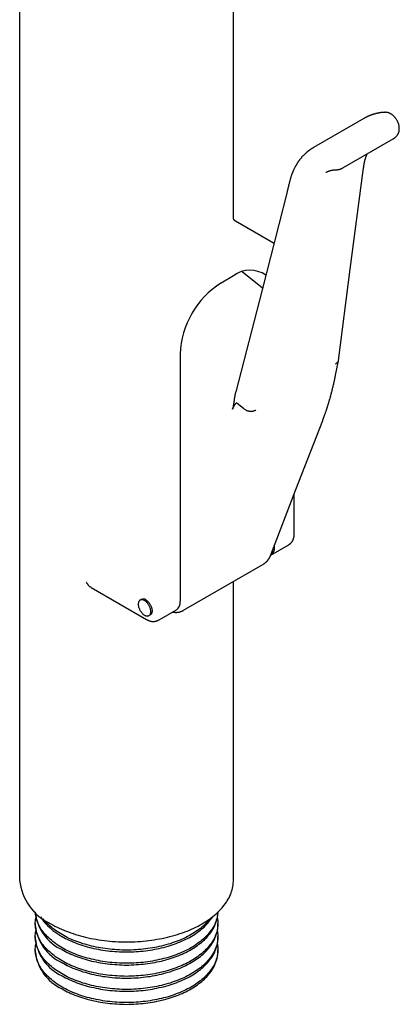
# Model space of a CAD drawing. Header units: millimetres. Extents: x 8 to 983, y 12 to 718.
# Tile 17 of 33: x 918 to 961, y 155 to 265. Entities that reach past the tile are written whole.
import ezdxf

# ---------------------------------------------------------------- set-up
doc = ezdxf.new("R2010")
doc.units = ezdxf.units.MM

msp = doc.modelspace()

# ---------------------------------------------------------------- linework, layer by layer
at = {"color": 7, "linetype": 'Continuous', "lineweight": 30}
for p, q in [((942.43, 243.09), (942.43, 329.58)), ((918.43, 318.69), (918.43, 168.8)), ((957.08, 254.21), (951.42, 250.94)), ((957.09, 254.21), (957.08, 254.2)), ((954.72, 248.67), (960.38, 251.93)), ((951.42, 250.94), (951.42, 250.94)), ((946.92, 240.23), (942.67, 242.69)), ((946.98, 240.2), (946.92, 240.23)), ((942.45, 236.57), (941.04, 235.76)), ((945.69, 235.18), (943.43, 237.02)), ((936.44, 227.8), (936.44, 200.03)), ((953.9, 225.43), (954.22, 227.05)), ((943.56, 221.68), (942.87, 222.25)), ((949.26, 207.59), (949.26, 212.08)), ((946.64, 205.24), (948.58, 206.36)), ((947.05, 206.16), (947.05, 206.35)), ((936.84, 199.06), (945.75, 204.21)), ((942.43, 168.8), (942.43, 202.29)), ((926.47, 201.61), (932.69, 198.02)), ((932.09, 200.28), (931.95, 200.19)), ((934.08, 198), (936.03, 199.12)), ((932.95, 198.46), (933.09, 198.54)), ((920.18, 163.93), (920.18, 163.73)), ((940.68, 163.73), (940.68, 163.93)), ((920.18, 162.46), (920.18, 162.26)), ((940.68, 162.26), (940.68, 162.46)), ((920.18, 160.99), (920.18, 160.79)), ((940.68, 160.79), (940.68, 160.99))]:
    msp.add_line(p, q, dxfattribs=at)
at = {"color": 7, "linetype": 'Continuous', "lineweight": 30, "flags": 128}
for points in [[(954.22, 227.07), (955.56, 237.33), (957.01, 248.39)], [(948.46, 245.97), (945.65, 235), (942.71, 223.54)], [(946.64, 205.29), (949.46, 212.59), (952.46, 220.36)], [(933.16, 198.92), (933.16, 198.99), (933.15, 199.05), (933.14, 199.12), (933.13, 199.2), (933.11, 199.27), (933.08, 199.34), (933.05, 199.41), (933.02, 199.48), (932.99, 199.56), (932.95, 199.63), (932.91, 199.69), (932.86, 199.76), (932.82, 199.82), (932.77, 199.88), (932.71, 199.94), (932.66, 199.99), (932.61, 200.04), (932.55, 200.08), (932.5, 200.12), (932.44, 200.15), (932.38, 200.18), (932.33, 200.2), (932.27, 200.22), (932.22, 200.23), (932.17, 200.24), (932.12, 200.24), (932.07, 200.23), (932.02, 200.22), (931.98, 200.21), (931.94, 200.18), (931.9, 200.16), (931.87, 200.12), (931.84, 200.09), (931.81, 200.04), (931.79, 200), (931.77, 199.94), (931.76, 199.89), (931.75, 199.83), (931.75, 199.77), (931.75, 199.7), (931.75, 199.64), (931.76, 199.57), (931.77, 199.5), (931.79, 199.42), (931.81, 199.35), (931.84, 199.28), (931.87, 199.21), (931.9, 199.14), (931.94, 199.06), (931.98, 199), (932.02, 198.93), (932.07, 198.87), (932.12, 198.8), (932.17, 198.75), (932.22, 198.69), (932.27, 198.64), (932.33, 198.6), (932.38, 198.56), (932.44, 198.52), (932.5, 198.49), (932.55, 198.46), (932.61, 198.44), (932.66, 198.43), (932.71, 198.42), (932.77, 198.41), (932.82, 198.42), (932.86, 198.43), (932.91, 198.44), (932.95, 198.46), (932.99, 198.48), (933.02, 198.51), (933.05, 198.55), (933.08, 198.59), (933.11, 198.64), (933.13, 198.68), (933.14, 198.74), (933.15, 198.8), (933.16, 198.86), (933.16, 198.92)], [(932.59, 200.23), (932.65, 200.19), (932.71, 200.15), (932.76, 200.11), (932.82, 200.06), (932.87, 200), (932.92, 199.95), (932.97, 199.89), (933.02, 199.82), (933.06, 199.76), (933.1, 199.69), (933.14, 199.62), (933.17, 199.55), (933.2, 199.48), (933.23, 199.4), (933.25, 199.33), (933.27, 199.26), (933.29, 199.19), (933.3, 199.12), (933.3, 199.05), (933.3, 198.98), (933.3, 198.92), (933.29, 198.86), (933.28, 198.81), (933.26, 198.75), (933.24, 198.71), (933.22, 198.66), (933.19, 198.62), (933.16, 198.59), (933.12, 198.56), (933.09, 198.54)], [(921.95, 163.9), (922.17, 163.78), (922.4, 163.65), (922.64, 163.53), (922.88, 163.42), (923.13, 163.3), (923.38, 163.2), (923.64, 163.09), (923.9, 162.99), (924.16, 162.89), (924.43, 162.8), (924.71, 162.71), (924.99, 162.63), (925.27, 162.55), (925.55, 162.47), (925.84, 162.4), (926.13, 162.33), (926.43, 162.27), (926.72, 162.21), (927.02, 162.16), (927.33, 162.11), (927.63, 162.06), (927.94, 162.02), (928.25, 161.99), (928.56, 161.96), (928.87, 161.93), (929.18, 161.91), (929.49, 161.89), (929.81, 161.88), (930.12, 161.88), (930.43, 161.87), (930.75, 161.88), (931.06, 161.88), (931.37, 161.89), (931.69, 161.91), (932, 161.93), (932.31, 161.96), (932.62, 161.99), (932.93, 162.02), (933.23, 162.06), (933.54, 162.11), (933.84, 162.16), (934.14, 162.21), (934.44, 162.27), (934.73, 162.33), (935.03, 162.4), (935.31, 162.47), (935.6, 162.55), (935.88, 162.63), (936.16, 162.71), (936.43, 162.8), (936.7, 162.89), (936.97, 162.99), (937.23, 163.09), (937.49, 163.2), (937.74, 163.3), (937.98, 163.42), (938.23, 163.53), (938.46, 163.65), (938.69, 163.78), (938.92, 163.9), (939.14, 164.03), (939.35, 164.16), (939.56, 164.3), (939.76, 164.44), (939.95, 164.58), (940.14, 164.73), (940.32, 164.88), (940.5, 165.03), (940.66, 165.18), (940.83, 165.34), (940.98, 165.49), (941.13, 165.66), (941.26, 165.82), (941.4, 165.98), (941.52, 166.15), (941.64, 166.32), (941.74, 166.49), (941.85, 166.66), (941.94, 166.83), (942.02, 167.01), (942.1, 167.18), (942.17, 167.36), (942.23, 167.54), (942.29, 167.72), (942.33, 167.9), (942.37, 168.08), (942.4, 168.26), (942.42, 168.44), (942.43, 168.62), (942.43, 168.8)], [(940.62, 164.57), (940.63, 164.55), (940.65, 164.4), (940.67, 164.24), (940.68, 164.09), (940.68, 163.93), (940.68, 163.78), (940.67, 163.62), (940.65, 163.47), (940.63, 163.31), (940.6, 163.16), (940.56, 163.01), (940.51, 162.85), (940.46, 162.7), (940.4, 162.55), (940.33, 162.4), (940.26, 162.25), (940.18, 162.1), (940.1, 161.96), (940, 161.81), (939.9, 161.67), (939.8, 161.53), (939.68, 161.38), (939.57, 161.25), (939.44, 161.11), (939.31, 160.97), (939.17, 160.84), (939.03, 160.71), (938.88, 160.58), (938.73, 160.45), (938.56, 160.33), (938.4, 160.21), (938.23, 160.09), (938.05, 159.97), (937.87, 159.86), (937.68, 159.75), (937.49, 159.64), (937.29, 159.53), (937.09, 159.43), (936.88, 159.33), (936.67, 159.24), (936.46, 159.15), (936.24, 159.06), (936.02, 158.97), (935.79, 158.89), (935.56, 158.81), (935.32, 158.73), (935.09, 158.66), (934.85, 158.59), (934.6, 158.53), (934.36, 158.47), (934.11, 158.41), (933.85, 158.35), (933.6, 158.3), (933.34, 158.26), (933.09, 158.22), (932.83, 158.18), (932.56, 158.14), (932.3, 158.11), (932.04, 158.09), (931.77, 158.07), (931.5, 158.05), (931.24, 158.03), (930.97, 158.02), (930.7, 158.02), (930.43, 158.01), (930.16, 158.02), (929.9, 158.02), (929.63, 158.03), (929.36, 158.05), (929.1, 158.07), (928.83, 158.09), (928.57, 158.11), (928.3, 158.14), (928.04, 158.18), (927.78, 158.22), (927.52, 158.26), (927.27, 158.3), (927.01, 158.35), (926.76, 158.41), (926.51, 158.47), (926.26, 158.53), (926.02, 158.59), (925.78, 158.66), (925.54, 158.73), (925.31, 158.81), (925.08, 158.89), (924.85, 158.97), (924.63, 159.06), (924.41, 159.15), (924.19, 159.24), (923.98, 159.33), (923.78, 159.43), (923.57, 159.53), (923.38, 159.64), (923.19, 159.75), (923, 159.86), (922.82, 159.97), (922.64, 160.09), (922.47, 160.21), (922.3, 160.33), (922.14, 160.45), (921.99, 160.58), (921.84, 160.71), (921.69, 160.84), (921.56, 160.97), (921.43, 161.11), (921.3, 161.25), (921.18, 161.38), (921.07, 161.53), (920.96, 161.67), (920.86, 161.81), (920.77, 161.96), (920.68, 162.1), (920.61, 162.25), (920.53, 162.4), (920.47, 162.55), (920.41, 162.7), (920.35, 162.85), (920.31, 163.01), (920.27, 163.16), (920.24, 163.31), (920.21, 163.47), (920.2, 163.62), (920.19, 163.78), (920.18, 163.93), (920.19, 164.09), (920.2, 164.24), (920.21, 164.4), (920.24, 164.55), (920.24, 164.57)], [(940.68, 165.19), (940.67, 165.09), (940.65, 164.94), (940.63, 164.78), (940.6, 164.63), (940.56, 164.48), (940.51, 164.32), (940.46, 164.17), (940.4, 164.02), (940.33, 163.87), (940.26, 163.72), (940.18, 163.57), (940.1, 163.43), (940, 163.28), (939.9, 163.14), (939.8, 163), (939.68, 162.85), (939.57, 162.72), (939.44, 162.58), (939.31, 162.44), (939.17, 162.31), (939.03, 162.18), (938.88, 162.05), (938.73, 161.92), (938.56, 161.8), (938.4, 161.68), (938.23, 161.56), (938.05, 161.44), (937.87, 161.33), (937.68, 161.22), (937.49, 161.11), (937.29, 161), (937.09, 160.9), (936.88, 160.8), (936.67, 160.71), (936.46, 160.61), (936.24, 160.53), (936.02, 160.44), (935.79, 160.36), (935.56, 160.28), (935.32, 160.2), (935.09, 160.13), (934.85, 160.06), (934.6, 160), (934.36, 159.94), (934.11, 159.88), (933.85, 159.82), (933.6, 159.77), (933.34, 159.73), (933.09, 159.69), (932.83, 159.65), (932.56, 159.61), (932.3, 159.58), (932.04, 159.56), (931.77, 159.54), (931.5, 159.52), (931.24, 159.5), (930.97, 159.49), (930.7, 159.49), (930.43, 159.48), (930.16, 159.49), (929.9, 159.49), (929.63, 159.5), (929.36, 159.52), (929.1, 159.54), (928.83, 159.56), (928.57, 159.58), (928.3, 159.61), (928.04, 159.65), (927.78, 159.69), (927.52, 159.73), (927.27, 159.77), (927.01, 159.82), (926.76, 159.88), (926.51, 159.94), (926.26, 160), (926.02, 160.06), (925.78, 160.13), (925.54, 160.2), (925.31, 160.28), (925.08, 160.36), (924.85, 160.44), (924.63, 160.53), (924.41, 160.61), (924.19, 160.71), (923.98, 160.8), (923.78, 160.9), (923.57, 161), (923.38, 161.11), (923.19, 161.22), (923, 161.33), (922.82, 161.44), (922.64, 161.56), (922.47, 161.68), (922.3, 161.8), (922.14, 161.92), (921.99, 162.05), (921.84, 162.18), (921.69, 162.31), (921.56, 162.44), (921.43, 162.58), (921.3, 162.72), (921.18, 162.85), (921.07, 163), (920.96, 163.14), (920.86, 163.28), (920.77, 163.43), (920.68, 163.57), (920.61, 163.72), (920.53, 163.87), (920.47, 164.02), (920.41, 164.17), (920.35, 164.32), (920.31, 164.48), (920.27, 164.63), (920.24, 164.78), (920.21, 164.94), (920.2, 165.09), (920.19, 165.19)], [(923.19, 161.02), (923.38, 160.91), (923.57, 160.8), (923.78, 160.7), (923.98, 160.6), (924.19, 160.51), (924.41, 160.41), (924.63, 160.32), (924.85, 160.24), (925.08, 160.15), (925.31, 160.08), (925.54, 160), (925.78, 159.93), (926.02, 159.86), (926.26, 159.79), (926.51, 159.73), (926.76, 159.68), (927.01, 159.62), (927.27, 159.57), (927.52, 159.53), (927.78, 159.48), (928.04, 159.45), (928.3, 159.41), (928.57, 159.38), (928.83, 159.36), (929.1, 159.33), (929.36, 159.32), (929.63, 159.3), (929.9, 159.29), (930.16, 159.28), (930.43, 159.28), (930.7, 159.28), (930.97, 159.29), (931.24, 159.3), (931.5, 159.32), (931.77, 159.33), (932.04, 159.36), (932.3, 159.38), (932.56, 159.41), (932.83, 159.45), (933.09, 159.48), (933.34, 159.53), (933.6, 159.57), (933.85, 159.62), (934.11, 159.68), (934.36, 159.73), (934.6, 159.79), (934.85, 159.86), (935.09, 159.93), (935.32, 160), (935.56, 160.08), (935.79, 160.15), (936.02, 160.24), (936.24, 160.32), (936.46, 160.41), (936.67, 160.51), (936.88, 160.6), (937.09, 160.7), (937.29, 160.8), (937.49, 160.91), (937.68, 161.02), (937.87, 161.13), (938.05, 161.24), (938.23, 161.36), (938.4, 161.48), (938.56, 161.6), (938.73, 161.72), (938.88, 161.85), (939.03, 161.98), (939.17, 162.11), (939.31, 162.24), (939.44, 162.38), (939.57, 162.51), (939.68, 162.65), (939.8, 162.79), (939.9, 162.94), (940, 163.08), (940.1, 163.22), (940.18, 163.37), (940.26, 163.52), (940.33, 163.67), (940.4, 163.82), (940.46, 163.97), (940.51, 164.12), (940.56, 164.27), (940.6, 164.43), (940.63, 164.58), (940.65, 164.74), (940.67, 164.89), (940.68, 165.05), (940.68, 165.2)], [(923.19, 162.49), (923.38, 162.38), (923.57, 162.27), (923.78, 162.17), (923.98, 162.07), (924.19, 161.98), (924.41, 161.88), (924.63, 161.79), (924.85, 161.71), (925.08, 161.62), (925.31, 161.55), (925.54, 161.47), (925.78, 161.4), (926.02, 161.33), (926.26, 161.26), (926.51, 161.2), (926.76, 161.15), (927.01, 161.09), (927.27, 161.04), (927.52, 161), (927.78, 160.95), (928.04, 160.92), (928.3, 160.88), (928.57, 160.85), (928.83, 160.83), (929.1, 160.8), (929.36, 160.79), (929.63, 160.77), (929.9, 160.76), (930.16, 160.75), (930.43, 160.75), (930.7, 160.75), (930.97, 160.76), (931.24, 160.77), (931.5, 160.79), (931.77, 160.8), (932.04, 160.83), (932.3, 160.85), (932.56, 160.88), (932.83, 160.92), (933.09, 160.95), (933.34, 161), (933.6, 161.04), (933.85, 161.09), (934.11, 161.15), (934.36, 161.2), (934.6, 161.26), (934.85, 161.33), (935.09, 161.4), (935.32, 161.47), (935.56, 161.55), (935.79, 161.62), (936.02, 161.71), (936.24, 161.79), (936.46, 161.88), (936.67, 161.98), (936.88, 162.07), (937.09, 162.17), (937.29, 162.27), (937.49, 162.38), (937.68, 162.49), (937.87, 162.6), (938.05, 162.71), (938.23, 162.83), (938.4, 162.95), (938.56, 163.07), (938.73, 163.19), (938.88, 163.32), (939.03, 163.45), (939.17, 163.58), (939.31, 163.71), (939.44, 163.85), (939.57, 163.98), (939.68, 164.12), (939.8, 164.26), (939.9, 164.41), (940, 164.55), (940.09, 164.69)], [(939.8, 164.47), (939.8, 164.46), (939.68, 164.32), (939.57, 164.19), (939.44, 164.05), (939.31, 163.91), (939.17, 163.78), (939.03, 163.65), (938.88, 163.52), (938.73, 163.39), (938.56, 163.27), (938.4, 163.15), (938.23, 163.03), (938.05, 162.91), (937.87, 162.8), (937.68, 162.69), (937.49, 162.58), (937.29, 162.47), (937.09, 162.37), (936.88, 162.27), (936.67, 162.18), (936.46, 162.08), (936.24, 162), (936.02, 161.91), (935.79, 161.83), (935.56, 161.75), (935.32, 161.67), (935.09, 161.6), (934.85, 161.53), (934.6, 161.47), (934.36, 161.4), (934.11, 161.35), (933.85, 161.29), (933.6, 161.24), (933.34, 161.2), (933.09, 161.16), (932.83, 161.12), (932.56, 161.08), (932.3, 161.05), (932.04, 161.03), (931.77, 161.01), (931.5, 160.99), (931.24, 160.97), (930.97, 160.96), (930.7, 160.96), (930.43, 160.95), (930.16, 160.96), (929.9, 160.96), (929.63, 160.97), (929.36, 160.99), (929.1, 161.01), (928.83, 161.03), (928.57, 161.05), (928.3, 161.08), (928.04, 161.12), (927.78, 161.16), (927.52, 161.2), (927.27, 161.24), (927.01, 161.29), (926.76, 161.35), (926.51, 161.4), (926.26, 161.47), (926.02, 161.53), (925.78, 161.6), (925.54, 161.67), (925.31, 161.75), (925.08, 161.83), (924.85, 161.91), (924.63, 162), (924.41, 162.08), (924.19, 162.18), (923.98, 162.27), (923.78, 162.37), (923.57, 162.47), (923.38, 162.58), (923.19, 162.69), (923, 162.8), (922.82, 162.91), (922.64, 163.03), (922.47, 163.15), (922.3, 163.27), (922.14, 163.39), (921.99, 163.52), (921.84, 163.65), (921.69, 163.78), (921.56, 163.91), (921.43, 164.05), (921.3, 164.19), (921.18, 164.32), (921.07, 164.46), (921.06, 164.47)], [(923.19, 159.55), (923.38, 159.44), (923.57, 159.33), (923.78, 159.23), (923.98, 159.13), (924.19, 159.04), (924.41, 158.94), (924.63, 158.85), (924.85, 158.77), (925.08, 158.69), (925.31, 158.61), (925.54, 158.53), (925.78, 158.46), (926.02, 158.39), (926.26, 158.32), (926.51, 158.26), (926.76, 158.21), (927.01, 158.15), (927.27, 158.1), (927.52, 158.06), (927.78, 158.01), (928.04, 157.98), (928.3, 157.94), (928.57, 157.91), (928.83, 157.89), (929.1, 157.86), (929.36, 157.85), (929.63, 157.83), (929.9, 157.82), (930.16, 157.82), (930.43, 157.81), (930.7, 157.82), (930.97, 157.82), (931.24, 157.83), (931.5, 157.85), (931.77, 157.86), (932.04, 157.89), (932.3, 157.91), (932.56, 157.94), (932.83, 157.98), (933.09, 158.01), (933.34, 158.06), (933.6, 158.1), (933.85, 158.15), (934.11, 158.21), (934.36, 158.26), (934.6, 158.32), (934.85, 158.39), (935.09, 158.46), (935.32, 158.53), (935.56, 158.61), (935.79, 158.69), (936.02, 158.77), (936.24, 158.85), (936.46, 158.94), (936.67, 159.04), (936.88, 159.13), (937.09, 159.23), (937.29, 159.33), (937.49, 159.44), (937.68, 159.55), (937.87, 159.66), (938.05, 159.77), (938.23, 159.89), (938.4, 160.01), (938.56, 160.13), (938.73, 160.25), (938.88, 160.38), (939.03, 160.51), (939.17, 160.64), (939.31, 160.77), (939.44, 160.91), (939.57, 161.04), (939.68, 161.18), (939.8, 161.32), (939.9, 161.47), (940, 161.61), (940.1, 161.76), (940.18, 161.9), (940.26, 162.05), (940.33, 162.2), (940.4, 162.35), (940.46, 162.5), (940.51, 162.65), (940.56, 162.8), (940.6, 162.96), (940.63, 163.11), (940.65, 163.27), (940.67, 163.42), (940.68, 163.58), (940.68, 163.73)], [(940.62, 163.1), (940.63, 163.08), (940.65, 162.93), (940.67, 162.77), (940.68, 162.62), (940.68, 162.46), (940.68, 162.31), (940.67, 162.15), (940.65, 162), (940.63, 161.84), (940.6, 161.69), (940.56, 161.54), (940.51, 161.38), (940.46, 161.23), (940.4, 161.08), (940.33, 160.93), (940.26, 160.78), (940.18, 160.63), (940.1, 160.49), (940, 160.34), (939.9, 160.2), (939.8, 160.06), (939.68, 159.91), (939.57, 159.78), (939.44, 159.64), (939.31, 159.5), (939.17, 159.37), (939.03, 159.24), (938.88, 159.11), (938.73, 158.98), (938.56, 158.86), (938.4, 158.74), (938.23, 158.62), (938.05, 158.5), (937.87, 158.39), (937.68, 158.28), (937.49, 158.17), (937.29, 158.07), (937.09, 157.96), (936.88, 157.86), (936.67, 157.77), (936.46, 157.68), (936.24, 157.59), (936.02, 157.5), (935.79, 157.42), (935.56, 157.34), (935.32, 157.26), (935.09, 157.19), (934.85, 157.12), (934.6, 157.06), (934.36, 157), (934.11, 156.94), (933.85, 156.88), (933.6, 156.83), (933.34, 156.79), (933.09, 156.75), (932.83, 156.71), (932.56, 156.67), (932.3, 156.64), (932.04, 156.62), (931.77, 156.6), (931.5, 156.58), (931.24, 156.56), (930.97, 156.55), (930.7, 156.55), (930.43, 156.55), (930.16, 156.55), (929.9, 156.55), (929.63, 156.56), (929.36, 156.58), (929.1, 156.6), (928.83, 156.62), (928.57, 156.64), (928.3, 156.67), (928.04, 156.71), (927.78, 156.75), (927.52, 156.79), (927.27, 156.83), (927.01, 156.88), (926.76, 156.94), (926.51, 157), (926.26, 157.06), (926.02, 157.12), (925.78, 157.19), (925.54, 157.26), (925.31, 157.34), (925.08, 157.42), (924.85, 157.5), (924.63, 157.59), (924.41, 157.68), (924.19, 157.77), (923.98, 157.86), (923.78, 157.96), (923.57, 158.07), (923.38, 158.17), (923.19, 158.28), (923, 158.39), (922.82, 158.5), (922.64, 158.62), (922.47, 158.74), (922.3, 158.86), (922.14, 158.98), (921.99, 159.11), (921.84, 159.24), (921.69, 159.37), (921.56, 159.5), (921.43, 159.64), (921.3, 159.78), (921.18, 159.91), (921.07, 160.06), (920.96, 160.2), (920.86, 160.34), (920.77, 160.49), (920.68, 160.63), (920.61, 160.78), (920.53, 160.93), (920.47, 161.08), (920.41, 161.23), (920.35, 161.38), (920.31, 161.54), (920.27, 161.69), (920.24, 161.84), (920.21, 162), (920.2, 162.15), (920.19, 162.31), (920.18, 162.46), (920.19, 162.62), (920.2, 162.77), (920.21, 162.93), (920.24, 163.08), (920.24, 163.1)], [(940.62, 161.63), (940.63, 161.61), (940.65, 161.46), (940.67, 161.3), (940.68, 161.15), (940.68, 160.99), (940.68, 160.84), (940.67, 160.68), (940.65, 160.53), (940.63, 160.37), (940.6, 160.22), (940.56, 160.07), (940.51, 159.91), (940.46, 159.76), (940.4, 159.61), (940.33, 159.46), (940.26, 159.31), (940.18, 159.16), (940.1, 159.02), (940, 158.87), (939.9, 158.73), (939.8, 158.59), (939.68, 158.45), (939.57, 158.31), (939.44, 158.17), (939.31, 158.03), (939.17, 157.9), (939.03, 157.77), (938.88, 157.64), (938.73, 157.51), (938.56, 157.39), (938.4, 157.27), (938.23, 157.15), (938.05, 157.03), (937.87, 156.92), (937.68, 156.81), (937.49, 156.7), (937.29, 156.6), (937.09, 156.49), (936.88, 156.39), (936.67, 156.3), (936.46, 156.21), (936.24, 156.12), (936.02, 156.03), (935.79, 155.95), (935.56, 155.87), (935.32, 155.79), (935.09, 155.72), (934.85, 155.65), (934.6, 155.59), (934.36, 155.53), (934.11, 155.47), (933.85, 155.41), (933.6, 155.37), (933.34, 155.32), (933.09, 155.28), (932.83, 155.24), (932.56, 155.2), (932.3, 155.17), (932.04, 155.15), (931.77, 155.13), (931.5, 155.11), (931.24, 155.09), (930.97, 155.08), (930.7, 155.08), (930.43, 155.08), (930.16, 155.08), (929.9, 155.08), (929.63, 155.09), (929.36, 155.11), (929.1, 155.13), (928.83, 155.15), (928.57, 155.17), (928.3, 155.2), (928.04, 155.24), (927.78, 155.28), (927.52, 155.32), (927.27, 155.37), (927.01, 155.41), (926.76, 155.47), (926.51, 155.53), (926.26, 155.59), (926.02, 155.65), (925.78, 155.72), (925.54, 155.79), (925.31, 155.87), (925.08, 155.95), (924.85, 156.03), (924.63, 156.12), (924.41, 156.21), (924.19, 156.3), (923.98, 156.39), (923.78, 156.49), (923.57, 156.6), (923.38, 156.7), (923.19, 156.81), (923, 156.92), (922.82, 157.03), (922.64, 157.15), (922.47, 157.27), (922.3, 157.39), (922.14, 157.51), (921.99, 157.64), (921.84, 157.77), (921.69, 157.9), (921.56, 158.03), (921.43, 158.17), (921.3, 158.31), (921.18, 158.45), (921.07, 158.59), (920.96, 158.73), (920.86, 158.87), (920.77, 159.02), (920.68, 159.16), (920.61, 159.31), (920.53, 159.46), (920.47, 159.61), (920.41, 159.76), (920.35, 159.91), (920.31, 160.07), (920.27, 160.22), (920.24, 160.37), (920.21, 160.53), (920.2, 160.68), (920.19, 160.84), (920.18, 160.99), (920.19, 161.15), (920.2, 161.3), (920.21, 161.46), (920.24, 161.61), (920.24, 161.63)], [(923.19, 158.08), (923.38, 157.97), (923.57, 157.86), (923.78, 157.76), (923.98, 157.66), (924.19, 157.57), (924.41, 157.47), (924.63, 157.38), (924.85, 157.3), (925.08, 157.22), (925.31, 157.14), (925.54, 157.06), (925.78, 156.99), (926.02, 156.92), (926.26, 156.85), (926.51, 156.79), (926.76, 156.74), (927.01, 156.68), (927.27, 156.63), (927.52, 156.59), (927.78, 156.54), (928.04, 156.51), (928.3, 156.47), (928.57, 156.44), (928.83, 156.42), (929.1, 156.39), (929.36, 156.38), (929.63, 156.36), (929.9, 156.35), (930.16, 156.35), (930.43, 156.34), (930.7, 156.35), (930.97, 156.35), (931.24, 156.36), (931.5, 156.38), (931.77, 156.39), (932.04, 156.42), (932.3, 156.44), (932.56, 156.47), (932.83, 156.51), (933.09, 156.54), (933.34, 156.59), (933.6, 156.63), (933.85, 156.68), (934.11, 156.74), (934.36, 156.79), (934.6, 156.85), (934.85, 156.92), (935.09, 156.99), (935.32, 157.06), (935.56, 157.14), (935.79, 157.22), (936.02, 157.3), (936.24, 157.38), (936.46, 157.47), (936.67, 157.57), (936.88, 157.66), (937.09, 157.76), (937.29, 157.86), (937.49, 157.97), (937.68, 158.08), (937.87, 158.19), (938.05, 158.3), (938.23, 158.42), (938.4, 158.54), (938.56, 158.66), (938.73, 158.78), (938.88, 158.91), (939.03, 159.04), (939.17, 159.17), (939.31, 159.3), (939.44, 159.44), (939.57, 159.57), (939.68, 159.71), (939.8, 159.85), (939.9, 160), (940, 160.14), (940.1, 160.29), (940.18, 160.43), (940.26, 160.58), (940.33, 160.73), (940.4, 160.88), (940.46, 161.03), (940.51, 161.18), (940.56, 161.33), (940.6, 161.49), (940.63, 161.64), (940.65, 161.8), (940.67, 161.95), (940.68, 162.11), (940.68, 162.26)], [(923.19, 156.61), (923.38, 156.5), (923.57, 156.39), (923.78, 156.29), (923.98, 156.19), (924.19, 156.1), (924.41, 156), (924.63, 155.91), (924.85, 155.83), (925.08, 155.75), (925.31, 155.67), (925.54, 155.59), (925.78, 155.52), (926.02, 155.45), (926.26, 155.39), (926.51, 155.32), (926.76, 155.27), (927.01, 155.21), (927.27, 155.16), (927.52, 155.12), (927.78, 155.08), (928.04, 155.04), (928.3, 155), (928.57, 154.97), (928.83, 154.95), (929.1, 154.92), (929.36, 154.91), (929.63, 154.89), (929.9, 154.88), (930.16, 154.88), (930.43, 154.87), (930.7, 154.88), (930.97, 154.88), (931.24, 154.89), (931.5, 154.91), (931.77, 154.92), (932.04, 154.95), (932.3, 154.97), (932.56, 155), (932.83, 155.04), (933.09, 155.08), (933.34, 155.12), (933.6, 155.16), (933.85, 155.21), (934.11, 155.27), (934.36, 155.32), (934.6, 155.39), (934.85, 155.45), (935.09, 155.52), (935.32, 155.59), (935.56, 155.67), (935.79, 155.75), (936.02, 155.83), (936.24, 155.91), (936.46, 156), (936.67, 156.1), (936.88, 156.19), (937.09, 156.29), (937.29, 156.39), (937.49, 156.5), (937.68, 156.61), (937.87, 156.72), (938.05, 156.83), (938.23, 156.95), (938.4, 157.07), (938.56, 157.19), (938.73, 157.31), (938.88, 157.44), (939.03, 157.57), (939.17, 157.7), (939.31, 157.83), (939.44, 157.97), (939.57, 158.1), (939.68, 158.24), (939.8, 158.38), (939.9, 158.53), (940, 158.67), (940.1, 158.82), (940.18, 158.96), (940.26, 159.11), (940.33, 159.26), (940.4, 159.41), (940.46, 159.56), (940.51, 159.71), (940.56, 159.87), (940.6, 160.02), (940.63, 160.17), (940.65, 160.33), (940.67, 160.48), (940.68, 160.64), (940.68, 160.79)]]:
    msp.add_lwpolyline(points, dxfattribs=at)
at = {"color": 7, "linetype": 'Continuous', "lineweight": 30}
for centre, radius, start, end in [((944.3, 234.15), 3.05, 54.5746, 127.2824), ((946.41, 227.35), 9.98, 122.565, 177.435), ((946.06, 206.06), 1, 304.2504, 5.689), ((932.3, 199.82), 0.503, 54.4009, 114.2886), ((935.47, 199.93), 0.983, 304.916, 6.3962), ((924.44, 169.4), 6.04, 185.7216, 245.5985), ((925.32, 165.71), 5.16, 185.7492, 245.5962), ((926.39, 168.41), 6.74, 213.5394, 241.6015), ((925.32, 164.24), 5.16, 185.7216, 245.5985), ((925.32, 162.77), 5.16, 185.7216, 245.5985), ((925.32, 161.31), 5.16, 185.7216, 245.5985)]:
    msp.add_arc(centre, radius, start, end, dxfattribs=at)
for points, knots in [([(959.39, 254.9), (959.36, 254.9), (959.29, 254.9), (959.2, 254.89), (959.13, 254.88), (959.06, 254.87), (959.01, 254.87), (958.97, 254.86), (958.94, 254.85), (958.91, 254.85), (958.87, 254.84), (958.82, 254.84), (958.76, 254.83), (958.67, 254.81), (958.59, 254.79), (958.51, 254.77), (958.44, 254.76), (958.38, 254.74), (958.31, 254.72), (958.24, 254.7), (958.16, 254.68), (958.09, 254.66), (958.04, 254.64), (957.99, 254.62), (957.95, 254.61), (957.89, 254.59), (957.85, 254.57), (957.8, 254.55), (957.76, 254.54), (957.72, 254.52), (957.67, 254.5), (957.63, 254.48), (957.59, 254.47), (957.56, 254.45), (957.52, 254.43), (957.47, 254.41), (957.43, 254.39), (957.39, 254.37), (957.35, 254.35), (957.32, 254.33), (957.27, 254.31), (957.22, 254.29), (957.16, 254.25), (957.11, 254.22), (957.08, 254.21)], [0, 0, 0, 0, 0.043281, 0.081244, 0.113883, 0.141194, 0.162851, 0.179347, 0.192627, 0.205402, 0.217691, 0.240429, 0.262819, 0.304309, 0.346823, 0.374102, 0.403781, 0.431785, 0.458733, 0.490491, 0.526034, 0.554751, 0.579543, 0.598053, 0.617258, 0.640118, 0.664004, 0.6814, 0.698087, 0.7164, 0.736637, 0.756714, 0.773559, 0.787975, 0.805213, 0.826176, 0.846616, 0.863357, 0.877787, 0.893514, 0.911688, 0.934733, 0.964158, 1, 1, 1, 1]), ([(960.38, 251.93), (960.39, 251.94), (960.42, 251.96), (960.46, 251.99), (960.49, 252.01), (960.52, 252.02), (960.54, 252.04), (960.57, 252.06), (960.6, 252.09), (960.64, 252.12), (960.68, 252.16), (960.72, 252.2), (960.76, 252.24), (960.8, 252.28), (960.83, 252.33), (960.87, 252.38), (960.9, 252.44), (960.93, 252.5), (960.96, 252.56), (960.98, 252.61), (961, 252.67), (961.02, 252.73), (961.04, 252.8), (961.05, 252.88), (961.06, 252.96), (961.06, 253.03), (961.06, 253.11), (961.06, 253.2), (961.05, 253.29), (961.03, 253.39), (961.01, 253.5), (960.97, 253.61), (960.94, 253.72), (960.9, 253.81), (960.86, 253.9), (960.81, 253.99), (960.75, 254.09), (960.68, 254.19), (960.61, 254.28), (960.55, 254.36), (960.49, 254.43), (960.43, 254.48), (960.38, 254.53), (960.33, 254.57), (960.28, 254.62), (960.21, 254.66), (960.14, 254.71), (960.07, 254.75), (959.99, 254.79), (959.92, 254.82), (959.86, 254.84), (959.78, 254.87), (959.7, 254.88), (959.64, 254.89), (959.6, 254.9), (959.57, 254.9), (959.54, 254.9), (959.5, 254.91), (959.45, 254.91), (959.41, 254.9), (959.39, 254.9)], [0, 0, 0, 0, 0.013835, 0.024509, 0.032159, 0.038027, 0.045244, 0.053945, 0.063405, 0.072424, 0.088922, 0.102488, 0.115232, 0.128339, 0.141929, 0.155906, 0.172231, 0.190773, 0.207269, 0.221848, 0.235278, 0.249131, 0.271454, 0.293663, 0.310168, 0.327685, 0.348787, 0.368808, 0.391467, 0.417146, 0.445254, 0.472339, 0.497765, 0.52108, 0.542986, 0.566981, 0.593932, 0.623878, 0.650828, 0.675733, 0.697465, 0.716001, 0.731805, 0.74747, 0.7637, 0.782406, 0.803614, 0.826143, 0.84821, 0.865504, 0.882716, 0.902982, 0.926667, 0.93925, 0.949773, 0.957969, 0.964483, 0.973618, 0.985433, 1, 1, 1, 1]), ([(951.42, 250.94), (951.4, 250.93), (951.37, 250.91), (951.32, 250.88), (951.27, 250.85), (951.23, 250.82), (951.19, 250.8), (951.16, 250.78), (951.12, 250.75), (951.07, 250.72), (951.03, 250.69), (950.99, 250.66), (950.95, 250.63), (950.9, 250.6), (950.85, 250.56), (950.79, 250.52), (950.74, 250.48), (950.69, 250.43), (950.64, 250.39), (950.59, 250.34), (950.52, 250.29), (950.45, 250.22), (950.37, 250.14), (950.29, 250.06), (950.21, 249.98), (950.13, 249.9), (950.06, 249.81), (949.99, 249.73), (949.93, 249.66), (949.88, 249.59), (949.84, 249.54), (949.79, 249.47), (949.74, 249.41), (949.69, 249.34), (949.65, 249.27), (949.61, 249.2), (949.56, 249.14), (949.52, 249.07), (949.48, 249), (949.45, 248.94), (949.41, 248.88), (949.37, 248.79), (949.32, 248.7), (949.27, 248.6), (949.22, 248.5), (949.18, 248.41), (949.14, 248.34), (949.12, 248.28), (949.1, 248.24), (949.09, 248.2), (949.07, 248.16), (949.05, 248.1), (949.02, 248.03), (948.99, 247.94), (948.95, 247.85), (948.91, 247.73), (948.89, 247.65), (948.87, 247.61)], [0, 0, 0, 0, 0.012274, 0.025098, 0.038535, 0.050583, 0.06045, 0.068971, 0.079164, 0.092414, 0.104936, 0.115879, 0.126994, 0.139189, 0.155591, 0.172207, 0.186905, 0.20036, 0.216945, 0.234537, 0.250454, 0.278721, 0.305342, 0.329314, 0.358388, 0.384331, 0.410286, 0.438086, 0.463892, 0.478449, 0.495497, 0.515037, 0.535495, 0.555314, 0.574495, 0.593039, 0.610883, 0.63119, 0.648811, 0.664326, 0.682048, 0.702858, 0.729445, 0.755611, 0.780927, 0.805299, 0.827468, 0.837578, 0.847039, 0.855923, 0.866777, 0.880879, 0.898225, 0.918813, 0.942641, 0.969705, 1, 1, 1, 1]), ([(957.12, 249.16), (957.13, 249.19), (957.13, 249.24), (957.15, 249.32), (957.17, 249.4), (957.19, 249.48), (957.21, 249.56), (957.23, 249.66), (957.26, 249.72), (957.27, 249.76)], [0, 0, 0, 0, 0.1377565, 0.2670469, 0.3879266, 0.5119707, 0.655249, 0.8179012, 1, 1, 1, 1]), ([(957.27, 249.76), (957.28, 249.79), (957.3, 249.86), (957.33, 249.95), (957.37, 250.03), (957.39, 250.1), (957.42, 250.16), (957.44, 250.21), (957.46, 250.24), (957.46, 250.25)], [0, 0, 0, 0, 0.200897, 0.380097, 0.537646, 0.673584, 0.795461, 0.921673, 1, 1, 1, 1]), ([(952.82, 248.18), (952.82, 248.18), (952.84, 248.19), (952.87, 248.21), (952.9, 248.22), (952.93, 248.24), (952.95, 248.25), (952.97, 248.25), (952.99, 248.26), (953.01, 248.27), (953.03, 248.28), (953.06, 248.29), (953.08, 248.3), (953.1, 248.31), (953.12, 248.32), (953.14, 248.32), (953.17, 248.33), (953.2, 248.34), (953.24, 248.35), (953.26, 248.36), (953.29, 248.37), (953.31, 248.38), (953.34, 248.38), (953.38, 248.39), (953.41, 248.4), (953.44, 248.41), (953.46, 248.41), (953.49, 248.42), (953.52, 248.42), (953.56, 248.43), (953.59, 248.43), (953.63, 248.44), (953.68, 248.45), (953.75, 248.45), (953.83, 248.46), (953.93, 248.47), (954, 248.47), (954.03, 248.47)], [0, 0, 0, 0, 0.041752, 0.077978, 0.109923, 0.138785, 0.164804, 0.180442, 0.196906, 0.217727, 0.242822, 0.266527, 0.286011, 0.306107, 0.325858, 0.347086, 0.371569, 0.400529, 0.429738, 0.451349, 0.470527, 0.490752, 0.515198, 0.541901, 0.566169, 0.587799, 0.606792, 0.625097, 0.652065, 0.679809, 0.70427, 0.726762, 0.765143, 0.811659, 0.866302, 0.929075, 1, 1, 1, 1]), ([(954.03, 248.47), (954.06, 248.47), (954.1, 248.47), (954.16, 248.47), (954.2, 248.48), (954.24, 248.49), (954.29, 248.5), (954.34, 248.51), (954.4, 248.52), (954.45, 248.54), (954.49, 248.56), (954.52, 248.57), (954.55, 248.58), (954.58, 248.59), (954.62, 248.61), (954.67, 248.64), (954.7, 248.66), (954.72, 248.67)], [0, 0, 0, 0, 0.106703, 0.182653, 0.233792, 0.282516, 0.359335, 0.441761, 0.515568, 0.597804, 0.66599, 0.6942, 0.730199, 0.778302, 0.838926, 0.912605, 1, 1, 1, 1]), ([(957.01, 248.39), (957.02, 248.52), (957.06, 248.77), (957.1, 249.03), (957.12, 249.16)], [0, 0, 0, 0, 0.499946, 1, 1, 1, 1]), ([(948.87, 247.61), (948.86, 247.56), (948.83, 247.48), (948.79, 247.33), (948.75, 247.17), (948.7, 246.99), (948.67, 246.86), (948.66, 246.79)], [0, 0, 0, 0, 0.16032, 0.340458, 0.540414, 0.76023, 1, 1, 1, 1]), ([(948.66, 246.79), (948.63, 246.65), (948.56, 246.38), (948.49, 246.11), (948.46, 245.97)], [0, 0, 0, 0, 0.499954, 1, 1, 1, 1]), ([(942.67, 242.69), (942.65, 242.7), (942.62, 242.72), (942.58, 242.75), (942.55, 242.78), (942.53, 242.8), (942.51, 242.82), (942.5, 242.85), (942.48, 242.88), (942.47, 242.91), (942.46, 242.94), (942.45, 242.97), (942.44, 243), (942.43, 243.05), (942.43, 243.08), (942.43, 243.09)], [0, 0, 0, 0, 0.110084, 0.203598, 0.281927, 0.34594, 0.396151, 0.434832, 0.532986, 0.608571, 0.657679, 0.719371, 0.796691, 0.890039, 1, 1, 1, 1]), ([(954.22, 227.07), (954.22, 227.07), (954.22, 227.04), (954.2, 226.99), (954.17, 226.93), (954.13, 226.86), (954.06, 226.79), (953.97, 226.72), (953.9, 226.67), (953.86, 226.65)], [0, 0, 0, 0, 0.0440526, 0.1629996, 0.2854929, 0.4131169, 0.5936087, 0.7884956, 1, 1, 1, 1]), ([(952.46, 220.36), (952.47, 220.39), (952.49, 220.44), (952.52, 220.52), (952.54, 220.59), (952.57, 220.66), (952.61, 220.75), (952.64, 220.86), (952.69, 220.98), (952.74, 221.11), (952.78, 221.25), (952.83, 221.38), (952.87, 221.5), (952.91, 221.62), (952.95, 221.74), (952.98, 221.85), (953.01, 221.95), (953.04, 222.04), (953.07, 222.13), (953.1, 222.21), (953.12, 222.29), (953.15, 222.39), (953.18, 222.49), (953.22, 222.62), (953.26, 222.75), (953.3, 222.89), (953.34, 223.05), (953.39, 223.22), (953.44, 223.4), (953.49, 223.59), (953.54, 223.8), (953.59, 224.02), (953.65, 224.25), (953.69, 224.45), (953.73, 224.64), (953.77, 224.8), (953.8, 224.96), (953.84, 225.11), (953.87, 225.27), (953.89, 225.37), (953.9, 225.43)], [0, 0, 0, 0, 0.0179622, 0.0338863, 0.0482401, 0.0635276, 0.0801195, 0.1038194, 0.1297557, 0.1579282, 0.1849718, 0.212198, 0.2380523, 0.2625349, 0.2856459, 0.3073854, 0.3277535, 0.3467503, 0.3643759, 0.3806304, 0.3965386, 0.4138874, 0.4362251, 0.4606087, 0.4870378, 0.5155125, 0.5466062, 0.5798201, 0.615154, 0.6525951, 0.689918, 0.7361319, 0.7793285, 0.8195081, 0.8528337, 0.8837547, 0.9122715, 0.9402517, 0.9694946, 1, 1, 1, 1]), ([(942.32, 221.6), (942.34, 221.64), (942.37, 221.72), (942.41, 221.85), (942.44, 221.97), (942.46, 222.08), (942.48, 222.15), (942.49, 222.2), (942.49, 222.23), (942.49, 222.26), (942.5, 222.29), (942.5, 222.32), (942.51, 222.36), (942.52, 222.41), (942.53, 222.48), (942.54, 222.56), (942.55, 222.65), (942.56, 222.75), (942.57, 222.84), (942.59, 222.92), (942.6, 223), (942.61, 223.08), (942.63, 223.16), (942.65, 223.27), (942.68, 223.4), (942.7, 223.5), (942.71, 223.54)], [0, 0, 0, 0, 0.0839404, 0.1632642, 0.2381616, 0.2883725, 0.3412421, 0.3555404, 0.3700284, 0.3847075, 0.399579, 0.4146442, 0.4299042, 0.4608618, 0.4959097, 0.5350534, 0.5782971, 0.6256434, 0.6691361, 0.7066752, 0.7450236, 0.7836099, 0.820893, 0.8568736, 0.9437002, 1, 1, 1, 1]), ([(942.87, 222.25), (942.86, 222.25), (942.84, 222.27), (942.81, 222.28), (942.78, 222.28), (942.75, 222.27), (942.71, 222.25), (942.67, 222.22), (942.62, 222.17), (942.58, 222.11), (942.53, 222.03), (942.48, 221.95), (942.43, 221.84), (942.38, 221.73), (942.34, 221.65), (942.32, 221.6)], [0, 0, 0, 0, 0.026168, 0.053668, 0.084088, 0.118614, 0.17239, 0.236141, 0.310606, 0.396247, 0.493368, 0.602175, 0.722815, 0.855397, 1, 1, 1, 1]), ([(944.95, 221.5), (944.92, 221.48), (944.84, 221.45), (944.72, 221.4), (944.62, 221.37), (944.52, 221.36), (944.43, 221.35), (944.34, 221.35), (944.25, 221.36), (944.17, 221.37), (944.08, 221.39), (943.99, 221.42), (943.89, 221.47), (943.79, 221.52), (943.67, 221.6), (943.6, 221.65), (943.56, 221.68)], [0, 0, 0, 0, 0.098573, 0.189402, 0.273522, 0.333002, 0.390091, 0.445527, 0.500116, 0.554701, 0.610124, 0.667192, 0.726645, 0.810717, 0.90149, 1, 1, 1, 1]), ([(948.58, 206.36), (948.6, 206.38), (948.64, 206.4), (948.69, 206.43), (948.73, 206.47), (948.77, 206.49), (948.8, 206.52), (948.82, 206.54), (948.85, 206.56), (948.87, 206.58), (948.89, 206.6), (948.92, 206.63), (948.95, 206.66), (948.98, 206.7), (949.01, 206.74), (949.04, 206.79), (949.07, 206.84), (949.1, 206.89), (949.12, 206.93), (949.14, 206.97), (949.16, 207.01), (949.17, 207.06), (949.19, 207.11), (949.2, 207.15), (949.21, 207.19), (949.22, 207.23), (949.23, 207.28), (949.24, 207.33), (949.25, 207.4), (949.26, 207.49), (949.26, 207.55), (949.26, 207.59)], [0, 0, 0, 0, 0.044961, 0.083051, 0.114557, 0.145755, 0.167529, 0.187621, 0.208086, 0.228933, 0.249918, 0.270691, 0.302668, 0.335507, 0.369779, 0.407932, 0.451817, 0.497551, 0.529773, 0.55608, 0.586607, 0.624073, 0.662167, 0.693194, 0.717658, 0.747548, 0.78217, 0.821732, 0.870535, 0.930018, 1, 1, 1, 1]), ([(945.76, 204.21), (945.78, 204.22), (945.81, 204.24), (945.86, 204.27), (945.89, 204.3), (945.92, 204.32), (945.95, 204.33), (945.99, 204.36), (946.03, 204.4), (946.08, 204.44), (946.12, 204.48), (946.16, 204.52), (946.19, 204.55), (946.23, 204.59), (946.26, 204.63), (946.3, 204.67), (946.33, 204.71), (946.35, 204.74), (946.36, 204.76), (946.38, 204.79), (946.41, 204.82), (946.43, 204.86), (946.46, 204.91), (946.5, 204.98), (946.55, 205.07), (946.59, 205.17), (946.62, 205.25), (946.64, 205.29)], [0, 0, 0, 0, 0.042833, 0.077836, 0.102336, 0.121251, 0.140994, 0.161578, 0.211366, 0.257979, 0.289207, 0.320513, 0.351987, 0.386003, 0.428529, 0.468892, 0.500392, 0.520962, 0.5395, 0.567284, 0.600235, 0.636923, 0.677229, 0.741063, 0.816472, 0.902923, 1, 1, 1, 1]), ([(926.15, 201.87), (926.14, 201.89), (926.11, 201.92), (926.07, 201.98), (926.04, 202.03), (926.02, 202.06), (926.01, 202.09), (925.99, 202.11), (925.98, 202.14), (925.96, 202.16), (925.96, 202.17), (925.95, 202.18)], [0, 0, 0, 0, 0.175611, 0.364331, 0.556498, 0.628567, 0.703937, 0.77927, 0.852773, 0.943189, 1, 1, 1, 1]), ([(926.47, 201.61), (926.47, 201.61), (926.43, 201.63), (926.37, 201.67), (926.28, 201.74), (926.21, 201.8), (926.17, 201.85), (926.15, 201.87)], [0, 0, 0, 0, 0.021976, 0.295833, 0.547935, 0.781365, 1, 1, 1, 1]), ([(935.61, 198.88), (935.62, 198.87), (935.66, 198.86), (935.73, 198.85), (935.8, 198.84), (935.87, 198.83), (935.96, 198.82), (936.05, 198.82), (936.13, 198.83), (936.21, 198.84), (936.3, 198.85), (936.4, 198.87), (936.5, 198.9), (936.58, 198.94), (936.64, 198.96), (936.68, 198.98), (936.71, 198.99), (936.74, 199.01), (936.79, 199.03), (936.82, 199.05), (936.84, 199.06)], [0, 0, 0, 0, 0.034286, 0.100025, 0.160575, 0.212075, 0.283418, 0.372739, 0.431975, 0.485531, 0.560431, 0.642023, 0.72609, 0.789943, 0.850654, 0.86895, 0.888586, 0.91652, 0.953597, 1, 1, 1, 1]), ([(932.69, 198.02), (932.72, 198), (932.79, 197.96), (932.89, 197.92), (932.97, 197.89), (933.04, 197.87), (933.09, 197.85), (933.12, 197.84), (933.16, 197.83), (933.2, 197.83), (933.24, 197.82), (933.29, 197.81), (933.33, 197.81), (933.38, 197.81), (933.44, 197.81), (933.51, 197.81), (933.59, 197.82), (933.66, 197.83), (933.72, 197.85), (933.77, 197.86), (933.82, 197.88), (933.87, 197.89), (933.93, 197.92), (934, 197.95), (934.06, 197.98), (934.08, 198)], [0, 0, 0, 0, 0.086085, 0.159816, 0.220859, 0.269382, 0.308927, 0.33215, 0.353153, 0.38036, 0.414793, 0.450839, 0.483326, 0.512238, 0.557782, 0.601335, 0.655316, 0.716074, 0.751964, 0.786187, 0.817161, 0.847504, 0.887264, 0.937876, 1, 1, 1, 1])]:
    msp.add_open_spline(points, degree=3, knots=knots, dxfattribs=at)

doc.saveas('drawing.dxf')
